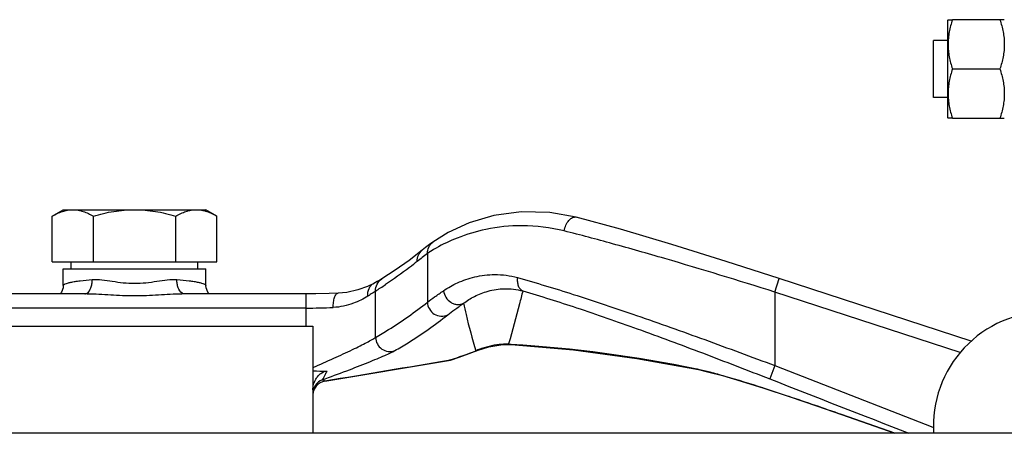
# Model space of a CAD drawing. Header units: millimetres. Extents: x 0 to 1680, y 0 to 1188.
# Tile 4 of 22: x 744 to 813, y 391 to 420. Entities that reach past the tile are written whole.
import ezdxf

# ---------------------------------------------------------------- set-up
doc = ezdxf.new("R2010")
doc.units = ezdxf.units.MM
doc.header["$LTSCALE"] = 4
for name, color, linetype in [('02___PRT_ALL_AXES', 7, 'Continuous'), ('AXES', 7, 'Continuous'), ('SURFACE_ELEMENTS', 7, 'Continuous')]:
    doc.layers.add(name, color=color, linetype=linetype)

msp = doc.modelspace()

# ---------------------------------------------------------------- linework, layer by layer
at = {"color": 7, "linetype": 'Continuous'}
for p, q in [((808.818, 419.503), (808.847, 419.553)), ((808.818, 419.503), (808.818, 412.703)), ((808.847, 419.553), (809.155, 419.553)), ((808.818, 412.703), (808.847, 412.653)), ((809.155, 412.653), (808.847, 412.653)), ((746.045, 405.806), (746.818, 406.253)), ((746.818, 406.253), (756.818, 406.253)), ((757.592, 405.806), (756.818, 406.253)), ((746.045, 402.603), (746.045, 405.806)), ((748.932, 402.603), (748.932, 405.806)), ((754.705, 402.603), (754.705, 405.806)), ((757.592, 402.603), (757.592, 405.806)), ((746.045, 402.603), (757.592, 402.603)), ((747.378, 402.103), (747.378, 402.603)), ((756.258, 402.103), (756.258, 402.603)), ((746.819, 402.103), (756.818, 402.103)), ((739.318, 398.103), (764.318, 398.103)), ((764.318, 398.103), (764.318, 390.603)), ((865.818, 390.603), (637.818, 390.603))]:
    msp.add_line(p, q, dxfattribs=at)
msp.add_arc((815.818, 391.103), 8, 90, 183.61608, dxfattribs=at)
for points, knots in [([(809.155, 419.553), (809.109, 419.413), (809.023, 419.131), (808.924, 418.702), (808.862, 418.266), (808.84, 417.828), (808.862, 417.39), (808.924, 416.955), (809.023, 416.525), (809.109, 416.243), (809.155, 416.103)], [0, 0, 0, 0, 0.125707, 0.250873, 0.375574, 0.5, 0.624426, 0.749127, 0.874293, 1, 1, 1, 1]), ([(809.155, 416.103), (809.109, 415.963), (809.023, 415.681), (808.924, 415.252), (808.862, 414.816), (808.84, 414.378), (808.862, 413.94), (808.924, 413.505), (809.023, 413.075), (809.109, 412.793), (809.155, 412.653)], [0, 0, 0, 0, 0.125707, 0.250873, 0.375574, 0.5, 0.624426, 0.749127, 0.874293, 1, 1, 1, 1]), ([(746.045, 405.806), (746.16, 405.873), (746.392, 405.995), (746.752, 406.14), (747.118, 406.232), (747.366, 406.253), (747.488, 406.253)], [0, 0, 0, 0, 0.261643, 0.514497, 0.759595, 1, 1, 1, 1]), ([(747.488, 406.253), (747.611, 406.253), (747.858, 406.232), (748.224, 406.14), (748.584, 405.995), (748.816, 405.873), (748.932, 405.806)], [0, 0, 0, 0, 0.240405, 0.485503, 0.738357, 1, 1, 1, 1]), ([(748.932, 405.806), (749.401, 405.942), (750.116, 406.111), (751.086, 406.232), (751.574, 406.253), (751.818, 406.253)], [0, 0, 0, 0, 0.499901, 0.749952, 1, 1, 1, 1]), ([(751.818, 406.253), (752.063, 406.253), (752.551, 406.232), (753.521, 406.111), (754.236, 405.942), (754.705, 405.806)], [0, 0, 0, 0, 0.250049, 0.500099, 1, 1, 1, 1]), ([(754.705, 405.806), (754.82, 405.873), (755.053, 405.995), (755.413, 406.14), (755.778, 406.232), (756.026, 406.253), (756.148, 406.253)], [0, 0, 0, 0, 0.261643, 0.514497, 0.759595, 1, 1, 1, 1]), ([(756.148, 406.253), (756.271, 406.253), (756.519, 406.232), (756.884, 406.14), (757.244, 405.995), (757.476, 405.873), (757.592, 405.806)], [0, 0, 0, 0, 0.240405, 0.485503, 0.738357, 1, 1, 1, 1])]:
    msp.add_open_spline(points, degree=3, knots=knots, dxfattribs=at)
at = {"layer": '02___PRT_ALL_AXES', "color": 7, "linetype": 'Continuous'}
for p, q in [((808.818, 418.103), (807.818, 418.103)), ((807.818, 414.103), (807.818, 418.103)), ((808.818, 414.103), (807.818, 414.103))]:
    msp.add_line(p, q, dxfattribs=at)
at = {"layer": 'AXES', "color": 7, "linetype": 'Continuous'}
for p, q in [((812.789, 419.553), (809.155, 419.553)), ((809.155, 416.103), (812.481, 416.103)), ((809.155, 412.653), (812.789, 412.653)), ((772.732, 403.983), (772.732, 403.984)), ((746.818, 400.938), (746.818, 402.103)), ((756.818, 400.938), (756.818, 402.103)), ((768.587, 401.093), (768.588, 401.093)), ((769.156, 401.406), (769.158, 401.407)), ((810.47, 397.052), (797.016, 401.435)), ((748.502, 400.368), (739.796, 400.368)), ((763.841, 400.368), (755.129, 400.368)), ((766.094, 400.407), (766.094, 400.407)), ((773.815, 395.69), (773.959, 395.725)), ((773.96, 395.725), (773.96, 395.725)), ((791.347, 395.058), (791.347, 395.058)), ((801.381, 391.907), (805.122, 390.603))]:
    msp.add_line(p, q, dxfattribs=at)
at = {"layer": 'AXES', "color": 9, "linetype": 'Continuous'}
for p, q in [((772.346, 403.175), (772.346, 399.777)), ((796.706, 400.484), (797.016, 401.435)), ((748.502, 400.368), (748.508, 400.368)), ((763.841, 398.103), (763.841, 400.368)), ((768.713, 397.315), (768.713, 400.559)), ((796.706, 400.484), (796.706, 395.337)), ((809.696, 396.252), (796.706, 400.484)), ((763.841, 399.368), (739.796, 399.368)), ((775.899, 396.416), (775.731, 396.37)), ((778.041, 396.855), (778.037, 396.837)), ((778.229, 396.826), (778.037, 396.837)), ((778.229, 396.823), (778.037, 396.837)), ((778.228, 396.804), (778.037, 396.837)), ((773.814, 395.69), (773.815, 395.692)), ((773.954, 395.738), (773.815, 395.692)), ((773.954, 395.737), (773.815, 395.692)), ((773.96, 395.725), (773.815, 395.692)), ((791.347, 395.058), (791.232, 395.09)), ((796.706, 395.337), (796.343, 394.406)), ((796.706, 395.337), (807.784, 391.016)), ((765.154, 394.242), (765.154, 394.242)), ((795.983, 393.732), (795.865, 393.77)), ((797.716, 393.163), (797.669, 393.178)), ((801.381, 391.907), (801.382, 391.908)), ((805.123, 390.603), (801.382, 391.908)), ((807.784, 391.016), (807.819, 391.003)), ((807.784, 391.016), (807.819, 391.003))]:
    msp.add_line(p, q, dxfattribs=at)
at = {"layer": 'AXES', "color": 7, "linetype": 'Continuous'}
for points in [[(782.781, 405.732), (780.935, 406.067), (778.92, 406.108), (777.012, 405.842), (775.281, 405.328), (773.806, 404.655), (772.732, 403.983)], [(797.016, 401.435), (793.291, 402.634), (789.476, 403.82), (785.887, 404.879), (782.781, 405.732)], [(772.732, 403.984), (772.501, 403.813), (772.217, 403.596), (771.989, 403.418)], [(771.989, 403.418), (771.063, 402.706), (770.085, 402.012), (769.158, 401.407)], [(768.588, 401.093), (768.148, 400.885), (767.471, 400.639), (766.704, 400.465), (766.094, 400.407)], [(769.156, 401.406), (769.074, 401.356), (768.835, 401.223), (768.587, 401.093)], [(746.818, 400.938), (746.806, 400.785), (746.693, 400.467), (746.614, 400.368)], [(757.021, 400.368), (756.943, 400.468), (756.832, 400.777), (756.818, 400.938)], [(766.094, 400.407), (765.464, 400.388), (764.534, 400.371), (763.841, 400.368)], [(773.959, 395.725), (774.578, 395.932), (775.286, 396.184), (775.899, 396.416)], [(775.899, 396.416), (776.662, 396.656), (777.491, 396.793), (778.228, 396.804)], [(778.228, 396.804), (782.583, 396.435), (787.017, 395.845), (791.347, 395.058)], [(765.154, 394.242), (767.969, 394.713), (771.013, 395.221), (773.815, 395.69)], [(791.347, 395.058), (791.988, 394.91), (793.024, 394.633), (794.348, 394.244), (795.926, 393.749), (797.706, 393.165), (799.63, 392.514), (801.381, 391.907)]]:
    msp.add_lwpolyline(points, dxfattribs=at)
at = {"layer": 'AXES', "color": 9, "linetype": 'Continuous'}
for centre, radius, start, end in [((784.42, 386.581), 20.522, 126.03796, 128.52504), ((753.458, 424.989), 28.802, 301.98116, 303.63497), ((763.888, 442.942), 43.575, 269.9379, 272.44763), ((762.521, 430.655), 36.742, 288.13044, 291.07233), ((778.223, 390.502), 6.375, 111.44277, 113.00348), ((778.172, 390.633), 6.235, 108.9325, 111.44555), ((772.363, 303.29), 93.719, 78.38494, 86.41136), ((788.859, 383.531), 11.801, 77.86647, 78.39598), ((765.32, 393.401), 1.003, 110.16276, 144.98945), ((765.316, 393.406), 0.998, 145.0554, 156.73244), ((742.763, 228.745), 173.358, 71.5351, 72.12179), ((697.807, 95.336), 314.138, 70.74871, 71.45544)]:
    msp.add_arc(centre, radius, start, end, dxfattribs=at)
at = {"layer": 'AXES', "color": 7, "linetype": 'Continuous'}
for centre, radius, start, end in [((765.318, 393.256), 1, 99.47471, 139.7369), ((765.325, 393.255), 1.006, 159.9276, 171.60921)]:
    msp.add_arc(centre, radius, start, end, dxfattribs=at)
for points, knots in [([(812.481, 419.553), (812.528, 419.413), (812.613, 419.131), (812.712, 418.702), (812.775, 418.266), (812.797, 417.828), (812.775, 417.39), (812.712, 416.955), (812.613, 416.525), (812.528, 416.243), (812.481, 416.103)], [0, 0, 0, 0, 0.125707, 0.250873, 0.375574, 0.5, 0.624426, 0.749127, 0.874293, 1, 1, 1, 1]), ([(812.481, 416.103), (812.528, 415.963), (812.613, 415.681), (812.712, 415.252), (812.775, 414.816), (812.797, 414.378), (812.775, 413.94), (812.712, 413.505), (812.613, 413.075), (812.528, 412.793), (812.481, 412.653)], [0, 0, 0, 0, 0.125707, 0.250873, 0.375574, 0.5, 0.624426, 0.749127, 0.874293, 1, 1, 1, 1]), ([(764.5, 394.335), (764.543, 394.413), (764.641, 394.563), (764.824, 394.757), (765.046, 394.909), (765.224, 394.955), (765.312, 394.956)], [0, 0, 0, 0, 0.250197, 0.500343, 0.750355, 1, 1, 1, 1])]:
    msp.add_open_spline(points, degree=3, knots=knots, dxfattribs=at)
at = {"layer": 'AXES', "color": 9, "linetype": 'Continuous'}
for points, knots in [([(781.936, 404.764), (781.96, 404.905), (782.039, 405.169), (782.212, 405.457), (782.384, 405.626), (782.516, 405.708), (782.651, 405.748), (782.74, 405.742), (782.781, 405.732)], [0, 0, 0, 0, 0.302997, 0.582598, 0.705215, 0.814033, 0.91073, 1, 1, 1, 1]), ([(781.936, 404.764), (780.974, 405.007), (779.126, 405.235), (776.58, 404.973), (774.561, 404.371), (773.427, 403.833), (772.954, 403.559)], [0, 0, 0, 0, 0.321078, 0.595529, 0.822892, 1, 1, 1, 1]), ([(796.706, 400.484), (794.14, 401.287), (790.358, 402.447), (785.428, 403.852), (783.072, 404.478), (781.936, 404.764)], [0, 0, 0, 0, 0.524465, 0.771501, 1, 1, 1, 1]), ([(772.346, 403.175), (772.341, 403.33), (772.402, 403.645), (772.608, 403.893), (772.732, 403.983)], [0, 0, 0, 0, 0.503655, 1, 1, 1, 1]), ([(771.638, 402.635), (771.632, 402.783), (771.687, 403.084), (771.875, 403.327), (771.989, 403.418)], [0, 0, 0, 0, 0.503643, 1, 1, 1, 1]), ([(772.954, 403.559), (772.897, 403.526), (772.69, 403.404), (772.489, 403.274), (772.346, 403.175)], [0, 0, 0, 0, 0.274835, 1, 1, 1, 1]), ([(771.638, 402.635), (771.454, 402.489), (770.729, 401.924), (769.981, 401.388), (769.411, 401.009)], [0, 0, 0, 0, 0.255472, 1, 1, 1, 1]), ([(746.818, 400.938), (746.818, 400.961), (746.847, 400.999), (746.898, 401.033), (746.987, 401.077), (747.14, 401.126), (747.372, 401.181), (747.664, 401.232), (748.161, 401.301), (748.563, 401.338), (748.847, 401.36)], [0, 0, 0, 0, 0.033142, 0.057832, 0.089261, 0.173452, 0.286418, 0.427322, 0.594614, 1, 1, 1, 1]), ([(748.49, 400.419), (748.62, 400.498), (748.761, 400.727), (748.842, 401.062), (748.851, 401.259), (748.847, 401.36)], [0, 0, 0, 0, 0.437212, 0.70922, 1, 1, 1, 1]), ([(748.847, 401.36), (749.072, 401.378), (749.546, 401.349), (750.267, 401.239), (751.029, 401.13), (751.553, 401.1), (751.818, 401.1)], [0, 0, 0, 0, 0.226942, 0.473696, 0.733515, 1, 1, 1, 1]), ([(751.818, 401.1), (752.083, 401.1), (752.607, 401.13), (753.37, 401.239), (754.091, 401.349), (754.564, 401.378), (754.79, 401.36)], [0, 0, 0, 0, 0.266415, 0.526288, 0.773125, 1, 1, 1, 1]), ([(755.146, 400.419), (755.017, 400.498), (754.875, 400.727), (754.795, 401.062), (754.785, 401.259), (754.79, 401.36)], [0, 0, 0, 0, 0.43721, 0.709219, 1, 1, 1, 1]), ([(754.79, 401.36), (755.074, 401.338), (755.475, 401.301), (755.973, 401.232), (756.265, 401.181), (756.496, 401.126), (756.65, 401.077), (756.739, 401.033), (756.79, 400.999), (756.818, 400.961), (756.818, 400.938)], [0, 0, 0, 0, 0.405368, 0.572739, 0.713639, 0.826585, 0.910789, 0.942195, 0.966869, 1, 1, 1, 1]), ([(768.179, 400.205), (768.156, 400.382), (768.188, 400.661), (768.381, 400.952), (768.515, 401.055), (768.587, 401.093)], [0, 0, 0, 0, 0.519472, 0.763472, 1, 1, 1, 1]), ([(768.713, 400.559), (768.707, 400.725), (768.781, 401.063), (769.017, 401.319), (769.156, 401.406)], [0, 0, 0, 0, 0.50368, 1, 1, 1, 1]), ([(773.482, 400.581), (773.792, 400.793), (774.49, 401.188), (775.699, 401.604), (777.13, 401.776), (778.144, 401.641), (778.659, 401.498)], [0, 0, 0, 0, 0.208145, 0.441831, 0.703729, 1, 1, 1, 1]), ([(778.659, 401.498), (778.645, 401.398), (778.64, 401.201), (778.701, 400.924), (778.831, 400.699), (778.963, 400.596), (779.032, 400.564)], [0, 0, 0, 0, 0.284312, 0.548128, 0.785232, 1, 1, 1, 1]), ([(778.659, 401.498), (779.972, 401.134), (782.769, 400.285), (787.14, 398.822), (791.846, 397.144), (795.068, 395.95), (796.706, 395.337)], [0, 0, 0, 0, 0.214326, 0.459602, 0.724902, 1, 1, 1, 1]), ([(748.336, 400.364), (748.35, 400.366), (748.404, 400.375), (748.455, 400.397), (748.49, 400.419)], [0, 0, 0, 0, 0.244242, 1, 1, 1, 1]), ([(748.507, 400.368), (748.778, 400.368), (749.323, 400.345), (750.425, 400.272), (751.259, 400.234), (751.818, 400.234)], [0, 0, 0, 0, 0.244577, 0.494065, 1, 1, 1, 1]), ([(751.818, 400.234), (752.377, 400.234), (753.211, 400.272), (754.313, 400.345), (754.859, 400.368), (755.129, 400.368)], [0, 0, 0, 0, 0.505949, 0.755481, 1, 1, 1, 1]), ([(755.3, 400.364), (755.287, 400.366), (755.233, 400.375), (755.182, 400.397), (755.146, 400.419)], [0, 0, 0, 0, 0.244241, 1, 1, 1, 1]), ([(765.749, 399.408), (765.745, 399.534), (765.754, 399.771), (765.81, 400.049), (765.883, 400.228), (765.944, 400.324), (766.013, 400.388), (766.069, 400.406), (766.094, 400.407)], [0, 0, 0, 0, 0.337639, 0.631602, 0.751864, 0.85164, 0.932183, 1, 1, 1, 1]), ([(768.713, 400.559), (768.642, 400.505), (768.465, 400.385), (768.285, 400.27), (768.179, 400.205)], [0, 0, 0, 0, 0.416631, 1, 1, 1, 1]), ([(772.346, 399.777), (772.511, 399.901), (772.888, 400.172), (773.27, 400.436), (773.482, 400.581)], [0, 0, 0, 0, 0.445059, 1, 1, 1, 1]), ([(773.482, 400.581), (773.498, 400.419), (773.609, 400.098), (773.906, 399.798), (774.199, 399.656), (774.432, 399.607), (774.665, 399.618), (774.811, 399.666), (774.878, 399.699)], [0, 0, 0, 0, 0.255439, 0.512455, 0.638877, 0.762142, 0.882435, 1, 1, 1, 1]), ([(774.878, 399.699), (775.121, 399.88), (775.668, 400.222), (776.627, 400.598), (777.782, 400.776), (778.61, 400.679), (779.032, 400.564)], [0, 0, 0, 0, 0.207213, 0.439185, 0.700136, 1, 1, 1, 1]), ([(779.032, 400.564), (778.955, 400.26), (778.635, 399.021), (778.298, 397.787), (778.041, 396.855)], [0, 0, 0, 0, 0.244965, 1, 1, 1, 1]), ([(779.032, 400.564), (780.295, 400.199), (782.982, 399.349), (787.177, 397.886), (791.688, 396.21), (794.774, 395.018), (796.343, 394.406)], [0, 0, 0, 0, 0.214486, 0.459906, 0.725158, 1, 1, 1, 1]), ([(768.179, 400.205), (767.857, 400.004), (767.085, 399.615), (766.229, 399.428), (765.749, 399.408)], [0, 0, 0, 0, 0.441252, 1, 1, 1, 1]), ([(768.713, 397.315), (769.02, 397.489), (770.277, 398.239), (771.474, 399.09), (772.346, 399.777)], [0, 0, 0, 0, 0.241417, 1, 1, 1, 1]), ([(772.346, 399.777), (772.353, 399.612), (772.451, 399.28), (772.808, 398.912), (773.292, 398.752), (773.627, 398.816), (773.771, 398.886)], [0, 0, 0, 0, 0.251844, 0.504966, 0.754885, 1, 1, 1, 1]), ([(773.771, 398.886), (773.933, 399.012), (774.3, 399.286), (774.672, 399.552), (774.878, 399.699)], [0, 0, 0, 0, 0.446474, 1, 1, 1, 1]), ([(774.878, 399.699), (774.935, 399.434), (775.189, 398.316), (775.494, 397.211), (775.731, 396.37)], [0, 0, 0, 0, 0.23697, 1, 1, 1, 1]), ([(770.057, 396.386), (770.371, 396.564), (771.656, 397.325), (772.879, 398.189), (773.771, 398.886)], [0, 0, 0, 0, 0.241755, 1, 1, 1, 1]), ([(764.32, 395.204), (764.81, 395.419), (765.737, 395.828), (766.844, 396.336), (767.615, 396.71), (768.074, 396.945), (768.432, 397.14), (768.633, 397.26), (768.713, 397.315)], [0, 0, 0, 0, 0.329029, 0.62336, 0.749147, 0.856101, 0.94079, 1, 1, 1, 1]), ([(768.713, 397.315), (768.717, 397.156), (768.804, 396.835), (769.133, 396.469), (769.588, 396.291), (769.912, 396.33), (770.057, 396.386)], [0, 0, 0, 0, 0.252423, 0.504906, 0.754282, 1, 1, 1, 1]), ([(764.975, 394.343), (765.546, 394.553), (766.622, 394.95), (767.905, 395.443), (768.793, 395.804), (769.32, 396.03), (769.731, 396.217), (769.963, 396.333), (770.057, 396.386)], [0, 0, 0, 0, 0.333284, 0.627772, 0.752496, 0.858052, 0.94146, 1, 1, 1, 1]), ([(778.037, 396.837), (777.879, 396.841), (777.239, 396.824), (776.604, 396.686), (776.149, 396.53)], [0, 0, 0, 0, 0.246727, 1, 1, 1, 1]), ([(764.975, 394.343), (764.984, 394.347), (765.002, 394.37), (765.03, 394.411), (765.065, 394.473), (765.106, 394.55), (765.153, 394.64), (765.223, 394.776), (765.276, 394.883), (765.312, 394.956)], [0, 0, 0, 0, 0.041647, 0.116017, 0.218966, 0.345298, 0.49023, 0.649743, 1, 1, 1, 1]), ([(795.865, 393.77), (794.988, 394.051), (793.76, 394.434), (792.246, 394.853), (791.617, 395.008), (791.339, 395.068)], [0, 0, 0, 0, 0.587097, 0.818986, 1, 1, 1, 1]), ([(765.154, 394.242), (765.138, 394.253), (765.081, 394.291), (765.02, 394.324), (764.975, 394.343)], [0, 0, 0, 0, 0.275259, 1, 1, 1, 1])]:
    msp.add_open_spline(points, degree=3, knots=knots, dxfattribs=at)
for points in [[(773.815, 395.692), (770.928, 395.208), (768.041, 394.724), (765.154, 394.242)], [(796.343, 394.406), (799.593, 393.138), (802.842, 391.87), (806.092, 390.603)], [(764.4, 393.8), (764.347, 393.676), (764.318, 393.539), (764.318, 393.404)]]:
    msp.add_open_spline(points, degree=3, dxfattribs=at)
at = {"layer": 'AXES', "color": 7, "linetype": 'Continuous'}
for points in [[(764.318, 394.974), (764.649, 394.961), (764.981, 394.952), (765.312, 394.956)], [(764.37, 394.015), (764.401, 394.126), (764.445, 394.234), (764.5, 394.335)], [(764.318, 393.647), (764.318, 393.771), (764.337, 393.895), (764.37, 394.015)], [(764.555, 393.902), (764.48, 393.814), (764.419, 393.71), (764.379, 393.6)]]:
    msp.add_open_spline(points, degree=3, dxfattribs=at)
at = {"layer": 'SURFACE_ELEMENTS', "color": 6, "linetype": 'Continuous'}
for p, q in [((739.318, 398.103), (764.318, 398.103)), ((764.318, 398.103), (764.318, 390.603))]:
    msp.add_line(p, q, dxfattribs=at)

doc.saveas('drawing.dxf')
